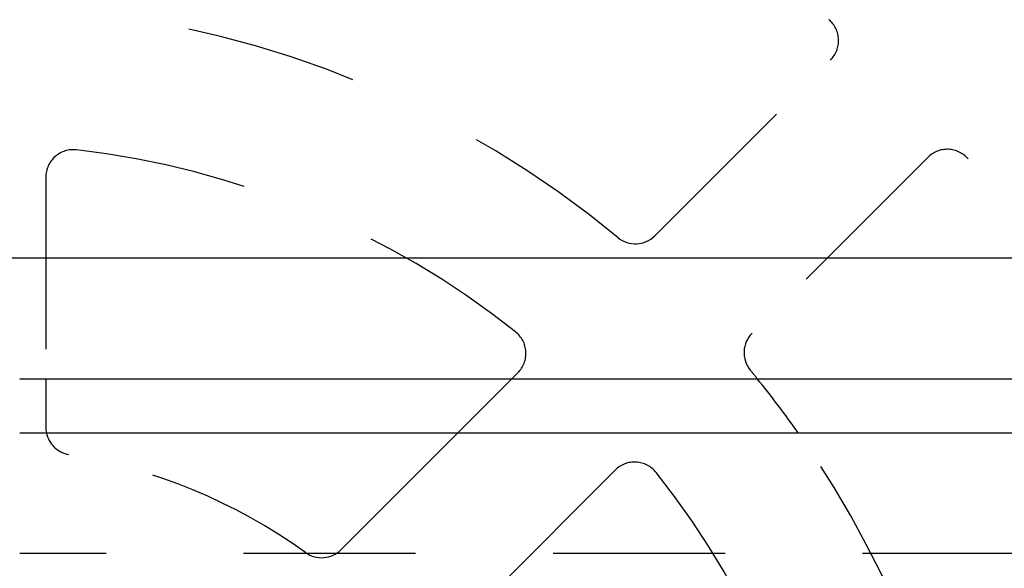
# Model space of a CAD drawing. Extents: x 3.7 to 27.5, y 0.6 to 16.6.
# Tile 18 of 26: x 8.137 to 8.853, y 6.442 to 6.841. Entities that reach past the tile are written whole.
import ezdxf

# ---------------------------------------------------------------- set-up
doc = ezdxf.new("R2010")
doc.units = 0
doc.linetypes.add('HIDDEN', pattern=[0.1875, 0.125, -0.0625])
doc.layers.add('ACSRY', color=30, linetype='CONTINUOUS')

msp = doc.modelspace()

# ---------------------------------------------------------------- linework, layer by layer
at = {"layer": 'ACSRY', "color": 30, "linetype": 'HIDDEN'}
for p, q in [((8.59853, 6.68395), (8.72626, 6.81168)), ((8.79697, 6.74097), (8.66924, 6.61324)), ((8.15587, 6.72655), (8.15587, 6.58013)), ((8.49472, 6.58013), (8.499, 6.58442)), ((8.37052, 6.45593), (8.45541, 6.54083)), ((8.56971, 6.51371), (8.44123, 6.38522)), ((11.57462, 6.45313), (8.13687, 6.45313))]:
    msp.add_line(p, q, dxfattribs=at)
at = {"layer": 'ACSRY', "color": 30, "linetype": 'CONTINUOUS'}
for p, q in [((11.57462, 6.66783), (4.63712, 6.66783)), ((8.13687, 6.58013), (11.57462, 6.58013)), ((8.15587, 6.58013), (8.15587, 6.54484)), ((8.45541, 6.54083), (8.49472, 6.58013)), ((8.13687, 6.54083), (11.57462, 6.54083))]:
    msp.add_line(p, q, dxfattribs=at)
at = {"layer": 'ACSRY', "color": 30, "linetype": 'HIDDEN'}
for centre, radius, start, end in [((8.10587, 6.12058), 0.73, 50.3554, 84.6446), ((8.71212, 6.82582), 0.02, 315.00001, 49.31667), ((8.17587, 6.72655), 0.02, 83.41056, 180), ((8.10587, 6.12058), 0.63, 51.58944, 83.41056), ((8.81111, 6.72682), 0.02, 40.68333, 134.99999), ((8.10587, 6.12058), 0.95, 28.93027, 40.68333), ((8.58439, 6.69809), 0.02, 230.3554, 315), ((8.48486, 6.59856), 0.02, 315, 51.58944), ((8.68338, 6.59909), 0.02, 135, 219.6446), ((8.10587, 6.12058), 0.73, 39.01553, 39.6446), ((8.17587, 6.54484), 0.02, 191.5781, 260.63108), ((8.10587, 6.12058), 0.73, 5.3554, 35.14761), ((8.10587, 6.12058), 0.41, 54.36892, 80.63108), ((8.58385, 6.49957), 0.02, 38.41056, 135), ((8.10587, 6.12058), 0.63, 6.58944, 38.41056), ((8.35637, 6.47007), 0.02, 234.36892, 315)]:
    msp.add_arc(centre, radius, start, end, dxfattribs=at)
at = {"layer": 'ACSRY', "color": 30, "linetype": 'CONTINUOUS'}
for centre, radius, start, end in [((8.10587, 6.12058), 0.73, 35.14761, 39.01553), ((8.17587, 6.54484), 0.02, 180, 191.5781)]:
    msp.add_arc(centre, radius, start, end, dxfattribs=at)

doc.saveas('drawing.dxf')
